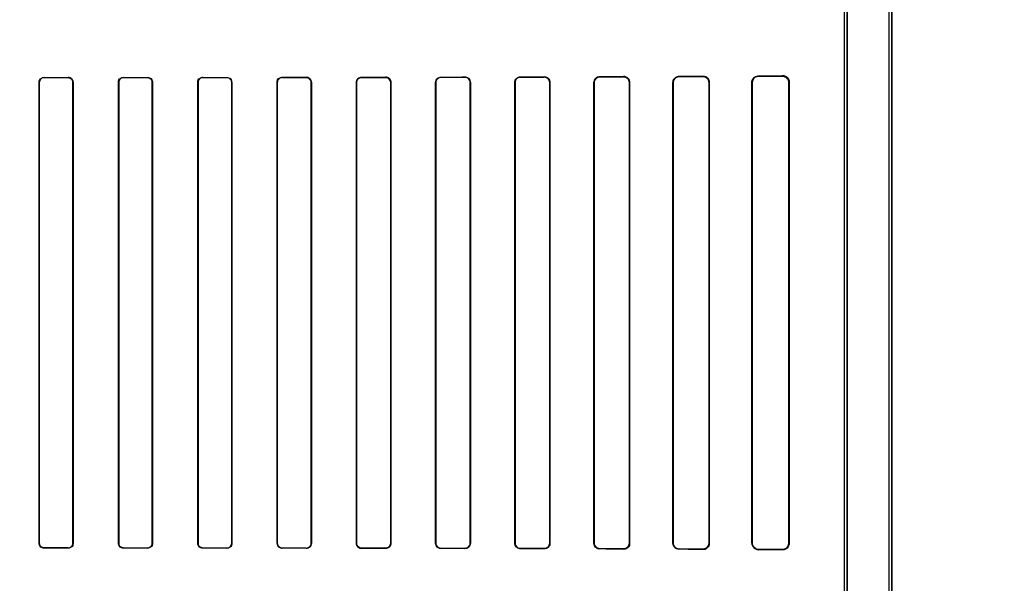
# Model space of a CAD drawing. Header units: millimetres. Extents: x 0 to 297, y 0 to 210.
# Tile 167 of 256: x 58.368 to 58.74, y 157.672 to 157.885. Entities that reach past the tile are written whole.
import ezdxf

# ---------------------------------------------------------------- set-up
doc = ezdxf.new("R2010")
doc.units = ezdxf.units.MM
doc.header["$LTSCALE"] = 16.335
doc.layers.get('0').update_dxf_attribs({"linetype": 'CONTINUOUS'})
for name, color, linetype in [('AXES_REF', 7, 'CONTINUOUS'), ('INTFCLR_1', 7, 'CONTINUOUS'), ('INTFCLR_72935', 7, 'CONTINUOUS')]:
    doc.layers.add(name, color=color, linetype=linetype)

msp = doc.modelspace()

# ---------------------------------------------------------------- linework, layer by layer
at = {"color": 7, "linetype": 'Continuous'}
for radius in [5.8175, 5.817, 5.77975]:
    msp.add_circle((57.45473, 154.83398), radius, dxfattribs=at)
msp.add_arc((57.45473, 154.83398), 5.76, 278.277129, 261.722871, dxfattribs=at)
at = {"layer": 'AXES_REF', "color": 9, "linetype": 'Continuous'}
for radius in [5.30671, 3.55715]:
    msp.add_circle((57.45473, 154.83398), radius, dxfattribs=at)
at = {"layer": 'AXES_REF', "color": 7, "linetype": 'Continuous'}
msp.add_arc((57.45473, 154.83398), 5.892, 143.275384, 36.724616, dxfattribs=at)
at = {"layer": 'INTFCLR_1', "color": 6, "linetype": 'Continuous'}
for p, q in [((58.69677, 156.93397), (58.69677, 158.53598)), ((58.69783, 156.93397), (58.69783, 158.53597)), ((58.67983, 157.25342), (58.67983, 157.97652)), ((58.68089, 157.97652), (58.68089, 157.25342)), ((58.37549, 157.68697), (58.37549, 157.86097)), ((58.37555, 157.68697), (58.37555, 157.86097)), ((58.38825, 157.86097), (58.38825, 157.68697)), ((58.38831, 157.86097), (58.38831, 157.68697)), ((58.40548, 157.68697), (58.40548, 157.86097)), ((58.40555, 157.68697), (58.40555, 157.86097)), ((58.41826, 157.86097), (58.41826, 157.68697)), ((58.41832, 157.86097), (58.41832, 157.68697)), ((58.43546, 157.68697), (58.43546, 157.86097)), ((58.43553, 157.68697), (58.43553, 157.86097)), ((58.44828, 157.86097), (58.44828, 157.68697)), ((58.44834, 157.86097), (58.44834, 157.68697)), ((58.46544, 157.68697), (58.46544, 157.86097)), ((58.4655, 157.68697), (58.4655, 157.86097)), ((58.47831, 157.86097), (58.47831, 157.68697)), ((58.47838, 157.86097), (58.47838, 157.68697)), ((58.49539, 157.68697), (58.49539, 157.86097)), ((58.49546, 157.68697), (58.49546, 157.86097)), ((58.50835, 157.86097), (58.50835, 157.68697)), ((58.50842, 157.86097), (58.50842, 157.68697)), ((58.52534, 157.68697), (58.52534, 157.86097)), ((58.52541, 157.68697), (58.52541, 157.86097)), ((58.53841, 157.86097), (58.53841, 157.68697)), ((58.53848, 157.86097), (58.53848, 157.68697)), ((58.55527, 157.68697), (58.55527, 157.86097)), ((58.55535, 157.68697), (58.55535, 157.86097)), ((58.56848, 157.86097), (58.56848, 157.68697)), ((58.56856, 157.86097), (58.56856, 157.68697)), ((58.58518, 157.68697), (58.58518, 157.86097)), ((58.58527, 157.68697), (58.58527, 157.86097)), ((58.59857, 157.86097), (58.59857, 157.68697)), ((58.59866, 157.86097), (58.59866, 157.68697)), ((58.61506, 157.68697), (58.61506, 157.86097)), ((58.61516, 157.68697), (58.61516, 157.86097)), ((58.62869, 157.86097), (58.62869, 157.68697)), ((58.6288, 157.86097), (58.6288, 157.68697)), ((58.6449, 157.68697), (58.6449, 157.86097)), ((58.64502, 157.68697), (58.64502, 157.86097)), ((58.65885, 157.86097), (58.65885, 157.68697)), ((58.65901, 157.86097), (58.65901, 157.68697))]:
    msp.add_line(p, q, dxfattribs=at)
at = {"layer": 'INTFCLR_1', "color": 9, "linetype": 'Continuous'}
for p, q in [((58.5574, 157.8631), (58.5574, 157.86303)), ((58.5664, 157.86305), (58.5664, 157.86313)), ((58.5874, 157.86319), (58.5874, 157.86311)), ((58.5964, 157.86314), (58.5964, 157.86323)), ((58.6174, 157.86332), (58.6174, 157.86321)), ((58.6264, 157.86325), (58.6264, 157.86336)), ((58.6474, 157.86349), (58.6474, 157.86336)), ((58.6564, 157.86341), (58.6564, 157.86356)), ((58.37555, 157.86097), (58.37549, 157.86097)), ((58.3774, 157.86288), (58.3774, 157.86282)), ((58.3864, 157.86282), (58.3864, 157.86288)), ((58.38831, 157.86097), (58.38825, 157.86097)), ((58.40555, 157.86097), (58.40548, 157.86097)), ((58.4074, 157.86289), (58.4074, 157.86282)), ((58.4164, 157.86283), (58.4164, 157.86289)), ((58.41832, 157.86097), (58.41826, 157.86097)), ((58.43553, 157.86097), (58.43546, 157.86097)), ((58.4374, 157.86291), (58.4374, 157.86284)), ((58.4464, 157.86285), (58.4464, 157.86291)), ((58.44834, 157.86097), (58.44828, 157.86097)), ((58.4655, 157.86097), (58.46544, 157.86097)), ((58.4674, 157.86294), (58.4674, 157.86287)), ((58.4764, 157.86288), (58.4764, 157.86295)), ((58.47838, 157.86097), (58.47831, 157.86097)), ((58.49546, 157.86097), (58.49539, 157.86097)), ((58.4974, 157.86298), (58.4974, 157.86291)), ((58.5064, 157.86292), (58.5064, 157.86299)), ((58.50842, 157.86097), (58.50835, 157.86097)), ((58.52541, 157.86097), (58.52534, 157.86097)), ((58.5274, 157.86303), (58.5274, 157.86296)), ((58.5364, 157.86298), (58.5364, 157.86305)), ((58.53848, 157.86097), (58.53841, 157.86097)), ((58.55535, 157.86097), (58.55527, 157.86097)), ((58.56856, 157.86097), (58.56848, 157.86097)), ((58.58527, 157.86097), (58.58518, 157.86097)), ((58.59866, 157.86097), (58.59857, 157.86097)), ((58.61516, 157.86097), (58.61506, 157.86097)), ((58.6288, 157.86097), (58.62869, 157.86097)), ((58.64502, 157.86097), (58.6449, 157.86097)), ((58.65901, 157.86097), (58.65885, 157.86097)), ((58.37549, 157.68697), (58.37555, 157.68697)), ((58.3774, 157.68512), (58.3774, 157.68506)), ((58.3864, 157.68506), (58.3864, 157.68512)), ((58.38825, 157.68697), (58.38831, 157.68697)), ((58.40548, 157.68697), (58.40555, 157.68697)), ((58.4074, 157.68512), (58.4074, 157.68505)), ((58.4164, 157.68505), (58.4164, 157.68511)), ((58.41826, 157.68697), (58.41832, 157.68697)), ((58.43546, 157.68697), (58.43553, 157.68697)), ((58.4374, 157.6851), (58.4374, 157.68503)), ((58.4464, 157.68503), (58.4464, 157.68509)), ((58.44828, 157.68697), (58.44834, 157.68697)), ((58.46544, 157.68697), (58.4655, 157.68697)), ((58.4674, 157.68507), (58.4674, 157.685)), ((58.4764, 157.68499), (58.4764, 157.68506)), ((58.47831, 157.68697), (58.47838, 157.68697)), ((58.49539, 157.68697), (58.49546, 157.68697)), ((58.4974, 157.68503), (58.4974, 157.68496)), ((58.5064, 157.68495), (58.5064, 157.68502)), ((58.50835, 157.68697), (58.50842, 157.68697)), ((58.52534, 157.68697), (58.52541, 157.68697)), ((58.5274, 157.68498), (58.5274, 157.68491)), ((58.5364, 157.68489), (58.5364, 157.68496)), ((58.53841, 157.68697), (58.53848, 157.68697)), ((58.55527, 157.68697), (58.55535, 157.68697)), ((58.5574, 157.68491), (58.5574, 157.68484)), ((58.5664, 157.68481), (58.5664, 157.68489)), ((58.56848, 157.68697), (58.56856, 157.68697)), ((58.58518, 157.68697), (58.58527, 157.68697)), ((58.5874, 157.68483), (58.5874, 157.68474)), ((58.5964, 157.68471), (58.5964, 157.6848)), ((58.59857, 157.68697), (58.59866, 157.68697)), ((58.61506, 157.68697), (58.61516, 157.68697)), ((58.6174, 157.68472), (58.6174, 157.68462)), ((58.6264, 157.68458), (58.6264, 157.68469)), ((58.62869, 157.68697), (58.6288, 157.68697)), ((58.6449, 157.68697), (58.64502, 157.68697)), ((58.6474, 157.68458), (58.6474, 157.68445)), ((58.6564, 157.68438), (58.6564, 157.68453)), ((58.65885, 157.68697), (58.65901, 157.68697))]:
    msp.add_line(p, q, dxfattribs=at)
at = {"layer": 'INTFCLR_1', "color": 7, "linetype": 'Continuous'}
for p, q in [((58.6564, 157.86341), (58.65713, 157.8633)), ((58.65713, 157.68464), (58.6564, 157.68453))]:
    msp.add_line(p, q, dxfattribs=at)
for points in [[(58.59715, 157.8631), (58.59707, 157.86313), (58.59699, 157.86315), (58.59691, 157.86317), (58.59683, 157.86319), (58.59675, 157.8632), (58.59666, 157.86321), (58.59657, 157.86322), (58.59649, 157.86323), (58.5964, 157.86323)], [(58.6264, 157.86325), (58.62648, 157.86325), (58.62656, 157.86325), (58.62665, 157.86324), (58.62673, 157.86323), (58.62681, 157.86322), (58.6269, 157.8632), (58.62698, 157.86318), (58.62706, 157.86316), (58.62713, 157.86314)], [(58.62713, 157.6848), (58.62705, 157.68478), (58.62698, 157.68476), (58.6269, 157.68474), (58.62682, 157.68472), (58.62674, 157.68471), (58.62666, 157.6847), (58.62657, 157.68469), (58.62649, 157.68469), (58.6264, 157.68469)]]:
    msp.add_lwpolyline(points, dxfattribs=at)
at = {"layer": 'INTFCLR_1', "color": 6, "linetype": 'Continuous'}
for centre, major_axis, start_param, end_param in [((58.3669, 157.86397), (0.31293, 0), -0.9163, -0.879521), ((58.3669, 157.86397), (0.31293, 0), -0.788898, -0.747504), ((58.3669, 157.86397), (0.33093, 0), -0.841558, -0.804464), ((58.3669, 157.86397), (0.31293, 0), -0.642675, -0.593022), ((58.3669, 157.86397), (0.33093, 0), -0.712156, -0.66947), ((58.3669, 157.86397), (0.31293, 0), -0.4593, -0.389436), ((58.3669, 157.86397), (0.33093, 0), -0.559335, -0.505765), ((58.3669, 157.86397), (0.31293, 0), -1.537236, -1.508442), ((58.3669, 157.86397), (0.33093, 0), -1.539062, -1.511838), ((58.3669, 157.86397), (0.31293, 0), -1.441011, -1.411947), ((58.3669, 157.86397), (0.33093, 0), -1.448107, -1.420655), ((58.3669, 157.86397), (0.31293, 0), -1.343557, -1.313932), ((58.3669, 157.86397), (0.33093, 0), -1.356116, -1.328192), ((58.3669, 157.86397), (0.31293, 0), -1.243846, -1.213314), ((58.3669, 157.86397), (0.33093, 0), -1.262235, -1.233556), ((58.3669, 157.86397), (0.31293, 0), -1.140627, -1.108745), ((58.3669, 157.86397), (0.33093, 0), -1.165445, -1.135656), ((58.3669, 157.86397), (0.31293, 0), -1.032246, -0.998394), ((58.3669, 157.86397), (0.33093, 0), -1.064439, -1.033062), ((58.3669, 157.86397), (0.33093, 0), -0.9574, -0.923735), ((58.3669, 157.68397), (0.33093, 0), 1.511838, 1.539062), ((58.3669, 157.68397), (0.31293, 0), 1.508442, 1.537236), ((58.3669, 157.68397), (0.33093, 0), 1.420655, 1.448107), ((58.3669, 157.68397), (0.31293, 0), 1.411947, 1.441011), ((58.3669, 157.68397), (0.33093, 0), 1.328192, 1.356116), ((58.3669, 157.68397), (0.31293, 0), 1.313932, 1.343557), ((58.3669, 157.68397), (0.33093, 0), 1.233556, 1.262235), ((58.3669, 157.68397), (0.31293, 0), 1.213314, 1.243846), ((58.3669, 157.68397), (0.33093, 0), 1.135656, 1.165445), ((58.3669, 157.68397), (0.31293, 0), 1.108745, 1.140627), ((58.3669, 157.68397), (0.33093, 0), 1.033062, 1.064439), ((58.3669, 157.68397), (0.31293, 0), 0.998394, 1.032246), ((58.3669, 157.68397), (0.33093, 0), 0.923735, 0.9574), ((58.3669, 157.68397), (0.31293, 0), 0.879521, 0.9163), ((58.3669, 157.68397), (0.33093, 0), 0.804464, 0.841558), ((58.3669, 157.68397), (0.31293, 0), 0.747504, 0.788898), ((58.3669, 157.68397), (0.33093, 0), 0.66947, 0.712156), ((58.3669, 157.68397), (0.31293, 0), 0.593022, 0.642675), ((58.3669, 157.68397), (0.33093, 0), 0.505765, 0.559335), ((58.3669, 157.68397), (0.31293, 0), 0.389436, 0.4593)]:
    msp.add_ellipse(centre, major_axis=major_axis, ratio=0.003491, start_param=start_param, end_param=end_param, dxfattribs=at)
for points, knots in [([(58.55527, 157.86097), (58.55527, 157.86142), (58.55562, 157.86253), (58.55676, 157.8631), (58.5574, 157.8631)], [0, 0, 0, 0, 0.412854, 1, 1, 1, 1]), ([(58.5664, 157.86313), (58.56694, 157.86313), (58.56809, 157.86268), (58.56856, 157.86153), (58.56856, 157.86097)], [0, 0, 0, 0, 0.492785, 1, 1, 1, 1]), ([(58.58518, 157.86097), (58.58518, 157.86153), (58.58565, 157.86271), (58.58683, 157.86319), (58.5874, 157.86319)], [0, 0, 0, 0, 0.493956, 1, 1, 1, 1]), ([(58.58527, 157.86097), (58.58527, 157.86152), (58.58572, 157.86265), (58.58686, 157.86311), (58.5874, 157.86311)], [0, 0, 0, 0, 0.502704, 1, 1, 1, 1]), ([(58.5964, 157.86314), (58.59696, 157.86314), (58.59812, 157.86267), (58.59857, 157.86152), (58.59857, 157.86097)], [0, 0, 0, 0, 0.507362, 1, 1, 1, 1]), ([(58.61506, 157.86097), (58.61506, 157.86146), (58.61544, 157.86268), (58.6167, 157.86331), (58.6174, 157.86332)], [0, 0, 0, 0, 0.408903, 1, 1, 1, 1]), ([(58.61516, 157.86097), (58.61516, 157.86145), (58.61554, 157.86263), (58.61674, 157.86321), (58.6174, 157.86321)], [0, 0, 0, 0, 0.42371, 1, 1, 1, 1]), ([(58.6264, 157.86336), (58.62686, 157.86336), (58.62811, 157.86302), (58.6288, 157.86172), (58.6288, 157.86097)], [0, 0, 0, 0, 0.380109, 1, 1, 1, 1]), ([(58.6449, 157.86097), (58.6449, 157.86146), (58.64527, 157.86276), (58.64662, 157.86348), (58.6474, 157.86349)], [0, 0, 0, 0, 0.386747, 1, 1, 1, 1]), ([(58.64502, 157.86097), (58.64502, 157.86144), (58.64538, 157.86268), (58.64666, 157.86335), (58.6474, 157.86336)], [0, 0, 0, 0, 0.387786, 1, 1, 1, 1]), ([(58.6564, 157.86356), (58.6569, 157.86356), (58.65826, 157.86319), (58.65901, 157.86178), (58.65901, 157.86097)], [0, 0, 0, 0, 0.383558, 1, 1, 1, 1]), ([(58.37549, 157.86097), (58.37549, 157.86146), (58.3759, 157.86247), (58.37691, 157.86288), (58.3774, 157.86288)], [0, 0, 0, 0, 0.500819, 1, 1, 1, 1]), ([(58.38831, 157.86097), (58.38831, 157.86142), (58.38795, 157.86243), (58.38693, 157.86288), (58.3864, 157.86288)], [0, 0, 0, 0, 0.459315, 1, 1, 1, 1]), ([(58.3864, 157.86282), (58.38687, 157.86282), (58.38785, 157.86242), (58.38825, 157.86144), (58.38825, 157.86097)], [0, 0, 0, 0, 0.501233, 1, 1, 1, 1]), ([(58.40548, 157.86097), (58.40548, 157.86146), (58.40589, 157.86248), (58.40691, 157.86289), (58.4074, 157.86289)], [0, 0, 0, 0, 0.499537, 1, 1, 1, 1]), ([(58.4164, 157.86283), (58.41688, 157.86283), (58.41786, 157.86243), (58.41826, 157.86144), (58.41826, 157.86097)], [0, 0, 0, 0, 0.502967, 1, 1, 1, 1]), ([(58.43546, 157.86097), (58.43546, 157.86146), (58.43587, 157.86249), (58.4369, 157.86291), (58.4374, 157.86291)], [0, 0, 0, 0, 0.496563, 1, 1, 1, 1]), ([(58.4464, 157.86285), (58.44688, 157.86285), (58.44788, 157.86244), (58.44828, 157.86144), (58.44828, 157.86097)], [0, 0, 0, 0, 0.506252, 1, 1, 1, 1]), ([(58.46544, 157.86097), (58.46544, 157.86152), (58.46591, 157.86257), (58.46694, 157.86293), (58.4674, 157.86294)], [0, 0, 0, 0, 0.544567, 1, 1, 1, 1]), ([(58.4764, 157.86295), (58.47686, 157.86295), (58.47791, 157.86257), (58.47838, 157.86152), (58.47838, 157.86097)], [0, 0, 0, 0, 0.459211, 1, 1, 1, 1]), ([(58.4764, 157.86288), (58.4769, 157.86288), (58.47792, 157.86246), (58.47831, 157.86145), (58.47831, 157.86097)], [0, 0, 0, 0, 0.511255, 1, 1, 1, 1]), ([(58.49539, 157.86097), (58.49539, 157.86152), (58.49587, 157.86259), (58.49693, 157.86298), (58.4974, 157.86298)], [0, 0, 0, 0, 0.537377, 1, 1, 1, 1]), ([(58.49546, 157.86097), (58.49546, 157.8615), (58.49592, 157.86254), (58.49694, 157.86291), (58.4974, 157.86291)], [0, 0, 0, 0, 0.539272, 1, 1, 1, 1]), ([(58.5064, 157.86299), (58.50688, 157.86299), (58.50795, 157.8626), (58.50842, 157.86152), (58.50842, 157.86097)], [0, 0, 0, 0, 0.467062, 1, 1, 1, 1]), ([(58.5064, 157.86292), (58.50692, 157.86292), (58.50796, 157.86249), (58.50835, 157.86145), (58.50835, 157.86097)], [0, 0, 0, 0, 0.518242, 1, 1, 1, 1]), ([(58.52534, 157.86097), (58.52534, 157.86152), (58.52581, 157.86262), (58.5269, 157.86303), (58.5274, 157.86303)], [0, 0, 0, 0, 0.527315, 1, 1, 1, 1]), ([(58.52541, 157.86097), (58.52541, 157.86151), (58.52587, 157.86257), (58.52692, 157.86296), (58.5274, 157.86296)], [0, 0, 0, 0, 0.530529, 1, 1, 1, 1]), ([(58.5364, 157.86305), (58.53691, 157.86305), (58.53801, 157.86264), (58.53848, 157.86152), (58.53848, 157.86097)], [0, 0, 0, 0, 0.477914, 1, 1, 1, 1]), ([(58.5364, 157.86298), (58.53688, 157.86298), (58.53795, 157.86258), (58.53841, 157.86151), (58.53841, 157.86097)], [0, 0, 0, 0, 0.47417, 1, 1, 1, 1]), ([(58.55535, 157.86097), (58.55535, 157.86151), (58.55581, 157.86261), (58.55689, 157.86302), (58.5574, 157.86303)], [0, 0, 0, 0, 0.518695, 1, 1, 1, 1]), ([(58.5664, 157.86305), (58.56692, 157.86305), (58.56802, 157.86262), (58.56848, 157.86151), (58.56848, 157.86097)], [0, 0, 0, 0, 0.486808, 1, 1, 1, 1]), ([(58.3774, 157.68512), (58.37693, 157.68512), (58.37595, 157.68552), (58.37555, 157.6865), (58.37555, 157.68697)], [0, 0, 0, 0, 0.500961, 1, 1, 1, 1]), ([(58.38831, 157.68697), (58.38831, 157.68648), (58.3879, 157.68547), (58.38689, 157.68506), (58.3864, 157.68506)], [0, 0, 0, 0, 0.500481, 1, 1, 1, 1]), ([(58.4074, 157.68512), (58.40692, 157.68512), (58.40594, 157.68551), (58.40555, 157.6865), (58.40555, 157.68697)], [0, 0, 0, 0, 0.502137, 1, 1, 1, 1]), ([(58.41832, 157.68697), (58.41832, 157.68648), (58.41791, 157.68546), (58.41689, 157.68505), (58.4164, 157.68505)], [0, 0, 0, 0, 0.498499, 1, 1, 1, 1]), ([(58.4374, 157.6851), (58.43692, 157.6851), (58.43592, 157.6855), (58.43553, 157.6865), (58.43553, 157.68697)], [0, 0, 0, 0, 0.504817, 1, 1, 1, 1]), ([(58.44834, 157.68697), (58.44834, 157.68643), (58.44787, 157.68539), (58.44685, 157.68503), (58.4464, 157.68503)], [0, 0, 0, 0, 0.547671, 1, 1, 1, 1]), ([(58.46544, 157.68697), (58.46544, 157.68642), (58.46592, 157.68537), (58.46695, 157.685), (58.4674, 157.685)], [0, 0, 0, 0, 0.55118, 1, 1, 1, 1]), ([(58.4674, 157.68507), (58.46691, 157.68507), (58.4659, 157.68549), (58.4655, 157.68649), (58.4655, 157.68697)], [0, 0, 0, 0, 0.509134, 1, 1, 1, 1]), ([(58.47838, 157.68697), (58.47838, 157.68642), (58.4779, 157.68536), (58.47686, 157.68499), (58.4764, 157.68499)], [0, 0, 0, 0, 0.541843, 1, 1, 1, 1]), ([(58.4974, 157.68496), (58.49692, 157.68496), (58.49587, 157.68535), (58.49539, 157.68642), (58.49539, 157.68697)], [0, 0, 0, 0, 0.463766, 1, 1, 1, 1]), ([(58.4974, 157.68503), (58.49689, 157.68503), (58.49586, 157.68546), (58.49546, 157.68649), (58.49546, 157.68697)], [0, 0, 0, 0, 0.515305, 1, 1, 1, 1]), ([(58.50835, 157.68697), (58.50835, 157.68644), (58.50789, 157.68539), (58.50686, 157.68502), (58.5064, 157.68502)], [0, 0, 0, 0, 0.535916, 1, 1, 1, 1]), ([(58.50842, 157.68697), (58.50842, 157.68642), (58.50795, 157.68534), (58.50688, 157.68495), (58.5064, 157.68495)], [0, 0, 0, 0, 0.533482, 1, 1, 1, 1]), ([(58.5274, 157.68491), (58.5269, 157.68491), (58.52581, 157.68532), (58.52534, 157.68642), (58.52534, 157.68697)], [0, 0, 0, 0, 0.47334, 1, 1, 1, 1]), ([(58.5274, 157.68498), (58.52687, 157.68498), (58.52581, 157.68543), (58.52541, 157.68649), (58.52541, 157.68697)], [0, 0, 0, 0, 0.523665, 1, 1, 1, 1]), ([(58.53841, 157.68697), (58.53841, 157.68643), (58.53795, 157.68536), (58.53688, 157.68496), (58.5364, 157.68496)], [0, 0, 0, 0, 0.525897, 1, 1, 1, 1]), ([(58.53848, 157.68697), (58.53848, 157.68641), (58.53801, 157.6853), (58.53691, 157.68489), (58.5364, 157.68489)], [0, 0, 0, 0, 0.521857, 1, 1, 1, 1]), ([(58.5574, 157.68484), (58.55687, 157.68484), (58.55574, 157.68528), (58.55527, 157.68641), (58.55527, 157.68697)], [0, 0, 0, 0, 0.486439, 1, 1, 1, 1]), ([(58.5574, 157.68491), (58.55689, 157.68492), (58.55581, 157.68533), (58.55535, 157.68643), (58.55535, 157.68697)], [0, 0, 0, 0, 0.481494, 1, 1, 1, 1]), ([(58.56848, 157.68697), (58.56848, 157.68643), (58.56802, 157.68532), (58.56692, 157.68489), (58.5664, 157.68489)], [0, 0, 0, 0, 0.512318, 1, 1, 1, 1]), ([(58.56856, 157.68697), (58.56856, 157.68652), (58.56822, 157.6854), (58.56705, 157.68481), (58.5664, 157.68481)], [0, 0, 0, 0, 0.405294, 1, 1, 1, 1]), ([(58.5874, 157.68474), (58.58682, 157.68475), (58.58564, 157.68523), (58.58518, 157.68641), (58.58518, 157.68697)], [0, 0, 0, 0, 0.507764, 1, 1, 1, 1]), ([(58.5874, 157.68483), (58.58689, 157.68483), (58.58576, 157.68525), (58.58527, 157.68639), (58.58527, 157.68697)], [0, 0, 0, 0, 0.468166, 1, 1, 1, 1]), ([(58.59857, 157.68697), (58.59857, 157.68642), (58.59812, 157.68527), (58.59696, 157.6848), (58.5964, 157.6848)], [0, 0, 0, 0, 0.493348, 1, 1, 1, 1]), ([(58.59866, 157.68697), (58.59866, 157.68648), (58.59828, 157.68529), (58.59706, 157.68471), (58.5964, 157.68471)], [0, 0, 0, 0, 0.427007, 1, 1, 1, 1]), ([(58.6174, 157.68462), (58.61689, 157.68463), (58.61567, 157.68503), (58.61506, 157.68629), (58.61506, 157.68697)], [0, 0, 0, 0, 0.425931, 1, 1, 1, 1]), ([(58.6174, 157.68472), (58.61693, 157.68473), (58.61576, 157.68509), (58.61516, 157.6863), (58.61516, 157.68697)], [0, 0, 0, 0, 0.411238, 1, 1, 1, 1]), ([(58.6288, 157.68697), (58.6288, 157.68649), (58.62844, 157.68525), (58.62714, 157.68458), (58.6264, 157.68458)], [0, 0, 0, 0, 0.389879, 1, 1, 1, 1]), ([(58.6449, 157.68697), (58.6449, 157.68648), (58.64527, 157.68518), (58.64662, 157.68446), (58.6474, 157.68445)], [0, 0, 0, 0, 0.386723, 1, 1, 1, 1]), ([(58.6474, 157.68458), (58.64693, 157.68459), (58.6457, 157.68494), (58.64502, 157.68623), (58.64502, 157.68697)], [0, 0, 0, 0, 0.38412, 1, 1, 1, 1]), ([(58.65901, 157.68697), (58.65901, 157.68648), (58.65864, 157.68513), (58.65723, 157.68438), (58.6564, 157.68438)], [0, 0, 0, 0, 0.37192, 1, 1, 1, 1])]:
    msp.add_open_spline(points, degree=3, knots=knots, dxfattribs=at)
at = {"layer": 'INTFCLR_1', "color": 7, "linetype": 'Continuous'}
for points, knots in [([(58.5964, 157.86323), (58.59686, 157.86322), (58.59804, 157.86288), (58.59867, 157.86166), (58.59866, 157.86097)], [0, 0, 0, 0, 0.401573, 1, 1, 1, 1]), ([(58.6264, 157.86325), (58.62695, 157.86325), (58.62816, 157.86282), (58.62869, 157.86159), (58.62869, 157.86097)], [0, 0, 0, 0, 0.470755, 1, 1, 1, 1]), ([(58.6564, 157.86341), (58.65689, 157.86341), (58.65817, 157.86305), (58.65886, 157.86172), (58.65885, 157.86097)], [0, 0, 0, 0, 0.39538, 1, 1, 1, 1]), ([(58.65713, 157.8633), (58.65757, 157.86317), (58.65847, 157.86259), (58.65885, 157.86153), (58.65885, 157.86097)], [0, 0, 0, 0, 0.445547, 1, 1, 1, 1]), ([(58.62869, 157.68697), (58.62869, 157.68646), (58.62829, 157.68525), (58.62706, 157.6847), (58.6264, 157.68469)], [0, 0, 0, 0, 0.4352, 1, 1, 1, 1]), ([(58.65885, 157.68697), (58.65885, 157.68646), (58.65846, 157.68518), (58.65714, 157.68453), (58.6564, 157.68453)], [0, 0, 0, 0, 0.405329, 1, 1, 1, 1])]:
    msp.add_open_spline(points, degree=3, knots=knots, dxfattribs=at)
for points in [[(58.62713, 157.86314), (58.62762, 157.86297), (58.62835, 157.86269), (58.62835, 157.86217)], [(58.59866, 157.86097), (58.59866, 157.86149), (58.59862, 157.86226), (58.59813, 157.86242)], [(58.62869, 157.68697), (58.62869, 157.68644), (58.62864, 157.68565), (58.62814, 157.68549)]]:
    msp.add_open_spline(points, degree=3, dxfattribs=at)
at = {"layer": 'INTFCLR_1', "color": 6, "linetype": 'Continuous'}
for points in [[(58.37555, 157.86097), (58.37555, 157.8615), (58.3757, 157.8624), (58.37623, 157.8624)], [(58.40555, 157.86097), (58.40555, 157.8615), (58.4057, 157.86241), (58.40623, 157.86241)], [(58.41832, 157.86097), (58.41832, 157.86152), (58.41816, 157.86246), (58.41762, 157.86246)], [(58.43553, 157.86097), (58.43553, 157.8615), (58.43567, 157.86241), (58.43621, 157.86241)], [(58.44834, 157.86097), (58.44834, 157.86152), (58.44819, 157.86247), (58.44764, 157.86247)], [(58.4655, 157.86097), (58.4655, 157.8615), (58.46564, 157.86242), (58.46618, 157.86242)], [(58.37549, 157.68697), (58.37549, 157.68643), (58.37564, 157.68549), (58.37619, 157.68549)], [(58.38825, 157.68697), (58.38825, 157.68644), (58.38809, 157.68553), (58.38756, 157.68553)], [(58.40548, 157.68697), (58.40548, 157.68642), (58.40564, 157.68548), (58.40619, 157.68548)], [(58.41826, 157.68697), (58.41826, 157.68644), (58.41811, 157.68553), (58.41757, 157.68553)], [(58.43546, 157.68697), (58.43546, 157.68642), (58.43561, 157.68548), (58.43616, 157.68548)], [(58.44828, 157.68697), (58.44828, 157.68644), (58.44813, 157.68552), (58.4476, 157.68552)], [(58.47831, 157.68697), (58.47831, 157.68644), (58.47818, 157.68552), (58.47765, 157.68553)]]:
    msp.add_open_spline(points, degree=3, dxfattribs=at)
at = {"layer": 'INTFCLR_72935', "color": 6, "linetype": 'Continuous'}
for p, q in [((58.69677, 156.93397), (58.69677, 158.53599)), ((58.69783, 158.53597), (58.69783, 156.93397)), ((58.68089, 157.25058), (58.68089, 157.97936)), ((58.67983, 157.25166), (58.67983, 157.97828)), ((58.37549, 157.86097), (58.37549, 157.68697)), ((58.37555, 157.86097), (58.37555, 157.68697)), ((58.38825, 157.68697), (58.38825, 157.86097)), ((58.38831, 157.68697), (58.38831, 157.86097)), ((58.40548, 157.86097), (58.40548, 157.68697)), ((58.40555, 157.86097), (58.40555, 157.68697)), ((58.41826, 157.68697), (58.41826, 157.86097)), ((58.41832, 157.68697), (58.41832, 157.86097)), ((58.43546, 157.86097), (58.43546, 157.68697)), ((58.43553, 157.86097), (58.43553, 157.68697)), ((58.44828, 157.68697), (58.44828, 157.86097)), ((58.44834, 157.68697), (58.44834, 157.86097)), ((58.46544, 157.86097), (58.46544, 157.68697)), ((58.4655, 157.86097), (58.4655, 157.68697)), ((58.47831, 157.68697), (58.47831, 157.86097)), ((58.47838, 157.68697), (58.47838, 157.86097)), ((58.49539, 157.86097), (58.49539, 157.68697)), ((58.49546, 157.86097), (58.49546, 157.68697)), ((58.50835, 157.68697), (58.50835, 157.86097)), ((58.50842, 157.68697), (58.50842, 157.86097)), ((58.52534, 157.86097), (58.52534, 157.68697)), ((58.52541, 157.86097), (58.52541, 157.68697)), ((58.53841, 157.68697), (58.53841, 157.86097)), ((58.53848, 157.68697), (58.53848, 157.86097)), ((58.55527, 157.86097), (58.55527, 157.68697)), ((58.55535, 157.86097), (58.55535, 157.68697)), ((58.56848, 157.68697), (58.56848, 157.86097)), ((58.56856, 157.68697), (58.56856, 157.86097)), ((58.58518, 157.86097), (58.58518, 157.68697)), ((58.58527, 157.86097), (58.58527, 157.68697)), ((58.59857, 157.68697), (58.59857, 157.86097)), ((58.59866, 157.68697), (58.59866, 157.86097)), ((58.61506, 157.86097), (58.61506, 157.68697)), ((58.61516, 157.86097), (58.61516, 157.68697)), ((58.62869, 157.68697), (58.62869, 157.86097)), ((58.6288, 157.68697), (58.6288, 157.86097)), ((58.6449, 157.86097), (58.6449, 157.68697)), ((58.64502, 157.86097), (58.64502, 157.68697)), ((58.65885, 157.68697), (58.65885, 157.86097)), ((58.65901, 157.68697), (58.65901, 157.86097))]:
    msp.add_line(p, q, dxfattribs=at)
at = {"layer": 'INTFCLR_72935', "color": 9, "linetype": 'Continuous'}
for p, q in [((58.5574, 157.86303), (58.5574, 157.8631)), ((58.5664, 157.86313), (58.5664, 157.86305)), ((58.5874, 157.86311), (58.5874, 157.86319)), ((58.5964, 157.86323), (58.5964, 157.86314)), ((58.6174, 157.86321), (58.6174, 157.86332)), ((58.6264, 157.86336), (58.6264, 157.86325)), ((58.6474, 157.86336), (58.6474, 157.86349)), ((58.6564, 157.86356), (58.6564, 157.86341)), ((58.37549, 157.86097), (58.37555, 157.86097)), ((58.3774, 157.86282), (58.3774, 157.86288)), ((58.3864, 157.86288), (58.3864, 157.86282)), ((58.38825, 157.86097), (58.38831, 157.86097)), ((58.40548, 157.86097), (58.40555, 157.86097)), ((58.4074, 157.86282), (58.4074, 157.86289)), ((58.4164, 157.86289), (58.4164, 157.86283)), ((58.41826, 157.86097), (58.41832, 157.86097)), ((58.43546, 157.86097), (58.43553, 157.86097)), ((58.4374, 157.86284), (58.4374, 157.86291)), ((58.4464, 157.86291), (58.4464, 157.86285)), ((58.44828, 157.86097), (58.44834, 157.86097)), ((58.46544, 157.86097), (58.4655, 157.86097)), ((58.4674, 157.86287), (58.4674, 157.86294)), ((58.4764, 157.86295), (58.4764, 157.86288)), ((58.47831, 157.86097), (58.47838, 157.86097)), ((58.49539, 157.86097), (58.49546, 157.86097)), ((58.4974, 157.86291), (58.4974, 157.86298)), ((58.5064, 157.86299), (58.5064, 157.86292)), ((58.50835, 157.86097), (58.50842, 157.86097)), ((58.52534, 157.86097), (58.52541, 157.86097)), ((58.5274, 157.86296), (58.5274, 157.86303)), ((58.5364, 157.86305), (58.5364, 157.86298)), ((58.53841, 157.86097), (58.53848, 157.86097)), ((58.55527, 157.86097), (58.55535, 157.86097)), ((58.56848, 157.86097), (58.56856, 157.86097)), ((58.58518, 157.86097), (58.58527, 157.86097)), ((58.59857, 157.86097), (58.59866, 157.86097)), ((58.61506, 157.86097), (58.61516, 157.86097)), ((58.62869, 157.86097), (58.6288, 157.86097)), ((58.6449, 157.86097), (58.64502, 157.86097)), ((58.65885, 157.86097), (58.65901, 157.86097)), ((58.37555, 157.68697), (58.37549, 157.68697)), ((58.3774, 157.68506), (58.3774, 157.68512)), ((58.3864, 157.68512), (58.3864, 157.68506)), ((58.38831, 157.68697), (58.38825, 157.68697)), ((58.40555, 157.68697), (58.40548, 157.68697)), ((58.4074, 157.68505), (58.4074, 157.68512)), ((58.4164, 157.68511), (58.4164, 157.68505)), ((58.41832, 157.68697), (58.41826, 157.68697)), ((58.43553, 157.68697), (58.43546, 157.68697)), ((58.4374, 157.68503), (58.4374, 157.6851)), ((58.4464, 157.68509), (58.4464, 157.68503)), ((58.44834, 157.68697), (58.44828, 157.68697)), ((58.4655, 157.68697), (58.46544, 157.68697)), ((58.4674, 157.685), (58.4674, 157.68507)), ((58.4764, 157.68506), (58.4764, 157.68499)), ((58.47838, 157.68697), (58.47831, 157.68697)), ((58.49546, 157.68697), (58.49539, 157.68697)), ((58.4974, 157.68496), (58.4974, 157.68503)), ((58.5064, 157.68502), (58.5064, 157.68495)), ((58.50842, 157.68697), (58.50835, 157.68697)), ((58.52541, 157.68697), (58.52534, 157.68697)), ((58.5274, 157.68491), (58.5274, 157.68498)), ((58.5364, 157.68496), (58.5364, 157.68489)), ((58.53848, 157.68697), (58.53841, 157.68697)), ((58.55535, 157.68697), (58.55527, 157.68697)), ((58.5574, 157.68484), (58.5574, 157.68491)), ((58.5664, 157.68489), (58.5664, 157.68481)), ((58.56856, 157.68697), (58.56848, 157.68697)), ((58.58527, 157.68697), (58.58518, 157.68697)), ((58.5874, 157.68474), (58.5874, 157.68483)), ((58.5964, 157.6848), (58.5964, 157.68471)), ((58.59866, 157.68697), (58.59857, 157.68697)), ((58.61516, 157.68697), (58.61506, 157.68697)), ((58.6174, 157.68462), (58.6174, 157.68472)), ((58.6264, 157.68469), (58.6264, 157.68458)), ((58.6288, 157.68697), (58.62869, 157.68697)), ((58.64502, 157.68697), (58.6449, 157.68697)), ((58.6474, 157.68445), (58.6474, 157.68458)), ((58.6564, 157.68453), (58.6564, 157.68438)), ((58.65901, 157.68697), (58.65885, 157.68697))]:
    msp.add_line(p, q, dxfattribs=at)
at = {"layer": 'INTFCLR_72935', "color": 7, "linetype": 'Continuous'}
for p, q in [((58.65713, 157.8633), (58.6564, 157.86341)), ((58.6564, 157.68453), (58.65713, 157.68464))]:
    msp.add_line(p, q, dxfattribs=at)
for points in [[(58.6264, 157.86336), (58.62649, 157.86336), (58.62658, 157.86335), (58.62667, 157.86335), (58.62675, 157.86333), (58.62683, 157.86332), (58.62691, 157.86331), (58.62699, 157.86329), (58.62707, 157.86327), (58.62714, 157.86324)], [(58.62713, 157.86314), (58.62705, 157.86316), (58.62698, 157.86318), (58.6269, 157.8632), (58.62682, 157.86322), (58.62674, 157.86323), (58.62666, 157.86324), (58.62657, 157.86325), (58.62649, 157.86325), (58.6264, 157.86325)], [(58.59715, 157.68484), (58.59707, 157.68481), (58.59699, 157.68479), (58.59691, 157.68477), (58.59683, 157.68475), (58.59675, 157.68474), (58.59666, 157.68473), (58.59657, 157.68472), (58.59649, 157.68471), (58.5964, 157.68471)], [(58.6264, 157.68469), (58.62648, 157.68469), (58.62656, 157.68469), (58.62665, 157.6847), (58.62673, 157.68471), (58.62681, 157.68472), (58.6269, 157.68474), (58.62698, 157.68476), (58.62706, 157.68478), (58.62713, 157.6848)], [(58.62714, 157.6847), (58.62707, 157.68467), (58.62699, 157.68465), (58.62692, 157.68463), (58.62684, 157.68462), (58.62675, 157.6846), (58.62667, 157.68459), (58.62658, 157.68459), (58.62649, 157.68458), (58.6264, 157.68458)]]:
    msp.add_lwpolyline(points, dxfattribs=at)
at = {"layer": 'INTFCLR_72935', "color": 6, "linetype": 'Continuous'}
for centre, major_axis, start_param, end_param in [((58.3669, 157.86397), (0.31293, 0), -0.9163, -0.879521), ((58.3669, 157.86397), (0.31293, 0), -0.788898, -0.747504), ((58.3669, 157.86397), (0.33093, 0), -0.841558, -0.804464), ((58.3669, 157.86397), (0.31293, 0), -0.642675, -0.593022), ((58.3669, 157.86397), (0.33093, 0), -0.712156, -0.66947), ((58.3669, 157.86397), (0.31293, 0), -0.4593, -0.389436), ((58.3669, 157.86397), (0.33093, 0), -0.559335, -0.505765), ((58.3669, 157.86397), (0.31293, 0), -1.537236, -1.508442), ((58.3669, 157.86397), (0.33093, 0), -1.539062, -1.511838), ((58.3669, 157.86397), (0.31293, 0), -1.441011, -1.411947), ((58.3669, 157.86397), (0.33093, 0), -1.448107, -1.420655), ((58.3669, 157.86397), (0.31293, 0), -1.343557, -1.313932), ((58.3669, 157.86397), (0.33093, 0), -1.356116, -1.328192), ((58.3669, 157.86397), (0.31293, 0), -1.243846, -1.213314), ((58.3669, 157.86397), (0.33093, 0), -1.262235, -1.233556), ((58.3669, 157.86397), (0.31293, 0), -1.140627, -1.108745), ((58.3669, 157.86397), (0.33093, 0), -1.165445, -1.135656), ((58.3669, 157.86397), (0.31293, 0), -1.032246, -0.998394), ((58.3669, 157.86397), (0.33093, 0), -1.064439, -1.033062), ((58.3669, 157.86397), (0.33093, 0), -0.9574, -0.923735), ((58.3669, 157.68397), (0.33093, 0), 1.511838, 1.539062), ((58.3669, 157.68397), (0.31293, 0), 1.508442, 1.537236), ((58.3669, 157.68397), (0.33093, 0), 1.420655, 1.448107), ((58.3669, 157.68397), (0.31293, 0), 1.411947, 1.441011), ((58.3669, 157.68397), (0.33093, 0), 1.328192, 1.356116), ((58.3669, 157.68397), (0.31293, 0), 1.313932, 1.343557), ((58.3669, 157.68397), (0.33093, 0), 1.233556, 1.262235), ((58.3669, 157.68397), (0.31293, 0), 1.213314, 1.243846), ((58.3669, 157.68397), (0.33093, 0), 1.135656, 1.165445), ((58.3669, 157.68397), (0.31293, 0), 1.108745, 1.140627), ((58.3669, 157.68397), (0.33093, 0), 1.033062, 1.064439), ((58.3669, 157.68397), (0.31293, 0), 0.998394, 1.032246), ((58.3669, 157.68397), (0.33093, 0), 0.923735, 0.9574), ((58.3669, 157.68397), (0.31293, 0), 0.879521, 0.9163), ((58.3669, 157.68397), (0.33093, 0), 0.804464, 0.841558), ((58.3669, 157.68397), (0.31293, 0), 0.747504, 0.788898), ((58.3669, 157.68397), (0.33093, 0), 0.66947, 0.712156), ((58.3669, 157.68397), (0.31293, 0), 0.593022, 0.642675), ((58.3669, 157.68397), (0.33093, 0), 0.505765, 0.559335), ((58.3669, 157.68397), (0.31293, 0), 0.389436, 0.4593)]:
    msp.add_ellipse(centre, major_axis=major_axis, ratio=0.003491, start_param=start_param, end_param=end_param, dxfattribs=at)
for points, knots in [([(58.55527, 157.86097), (58.55527, 157.86153), (58.55575, 157.86267), (58.55687, 157.8631), (58.5574, 157.8631)], [0, 0, 0, 0, 0.516983, 1, 1, 1, 1]), ([(58.5664, 157.86313), (58.56695, 157.86313), (58.5681, 157.86267), (58.56856, 157.86152), (58.56856, 157.86097)], [0, 0, 0, 0, 0.499305, 1, 1, 1, 1]), ([(58.58518, 157.86097), (58.58518, 157.86153), (58.58565, 157.86271), (58.58683, 157.86319), (58.5874, 157.86319)], [0, 0, 0, 0, 0.495699, 1, 1, 1, 1]), ([(58.5874, 157.86311), (58.58685, 157.86311), (58.58572, 157.86264), (58.58527, 157.86151), (58.58527, 157.86097)], [0, 0, 0, 0, 0.504204, 1, 1, 1, 1]), ([(58.59866, 157.86097), (58.59866, 157.86146), (58.59828, 157.86265), (58.59706, 157.86323), (58.5964, 157.86323)], [0, 0, 0, 0, 0.427007, 1, 1, 1, 1]), ([(58.59857, 157.86097), (58.59857, 157.86152), (58.59811, 157.86268), (58.59696, 157.86314), (58.5964, 157.86314)], [0, 0, 0, 0, 0.497304, 1, 1, 1, 1]), ([(58.61506, 157.86097), (58.61506, 157.86148), (58.61547, 157.86271), (58.61672, 157.86331), (58.6174, 157.86332)], [0, 0, 0, 0, 0.428557, 1, 1, 1, 1]), ([(58.6174, 157.86321), (58.61693, 157.86321), (58.61576, 157.86285), (58.61516, 157.86164), (58.61516, 157.86097)], [0, 0, 0, 0, 0.411212, 1, 1, 1, 1]), ([(58.6449, 157.86097), (58.6449, 157.86146), (58.64527, 157.86276), (58.64662, 157.86348), (58.6474, 157.86349)], [0, 0, 0, 0, 0.386723, 1, 1, 1, 1]), ([(58.6474, 157.86336), (58.64693, 157.86335), (58.6457, 157.863), (58.64502, 157.86171), (58.64502, 157.86097)], [0, 0, 0, 0, 0.38412, 1, 1, 1, 1]), ([(58.65901, 157.86097), (58.65901, 157.86146), (58.65864, 157.86281), (58.65723, 157.86356), (58.6564, 157.86356)], [0, 0, 0, 0, 0.371921, 1, 1, 1, 1]), ([(58.3774, 157.86282), (58.37692, 157.86282), (58.37594, 157.86241), (58.37555, 157.86143), (58.37555, 157.86097)], [0, 0, 0, 0, 0.506381, 1, 1, 1, 1]), ([(58.3864, 157.86288), (58.3869, 157.86288), (58.38791, 157.86246), (58.38831, 157.86145), (58.38831, 157.86097)], [0, 0, 0, 0, 0.511746, 1, 1, 1, 1]), ([(58.4074, 157.86282), (58.40692, 157.86282), (58.40593, 157.86242), (58.40555, 157.86143), (58.40555, 157.86097)], [0, 0, 0, 0, 0.510179, 1, 1, 1, 1]), ([(58.4164, 157.86289), (58.4169, 157.86289), (58.41792, 157.86247), (58.41832, 157.86145), (58.41832, 157.86097)], [0, 0, 0, 0, 0.509349, 1, 1, 1, 1]), ([(58.4374, 157.86284), (58.43691, 157.86284), (58.43592, 157.86243), (58.43553, 157.86144), (58.43553, 157.86097)], [0, 0, 0, 0, 0.508383, 1, 1, 1, 1]), ([(58.4674, 157.86287), (58.4669, 157.86287), (58.46589, 157.86245), (58.4655, 157.86144), (58.4655, 157.86097)], [0, 0, 0, 0, 0.512923, 1, 1, 1, 1]), ([(58.47838, 157.86097), (58.47838, 157.86152), (58.4779, 157.86257), (58.47686, 157.86295), (58.4764, 157.86295)], [0, 0, 0, 0, 0.541842, 1, 1, 1, 1]), ([(58.49539, 157.86097), (58.49539, 157.86152), (58.49587, 157.8626), (58.49693, 157.86298), (58.4974, 157.86298)], [0, 0, 0, 0, 0.542611, 1, 1, 1, 1]), ([(58.4974, 157.86291), (58.49688, 157.86291), (58.49585, 157.86247), (58.49546, 157.86144), (58.49546, 157.86097)], [0, 0, 0, 0, 0.520593, 1, 1, 1, 1]), ([(58.50842, 157.86097), (58.50842, 157.86152), (58.50795, 157.8626), (58.50688, 157.86299), (58.5064, 157.86299)], [0, 0, 0, 0, 0.533483, 1, 1, 1, 1]), ([(58.50835, 157.86097), (58.50835, 157.86151), (58.50789, 157.86256), (58.50685, 157.86292), (58.5064, 157.86292)], [0, 0, 0, 0, 0.543266, 1, 1, 1, 1]), ([(58.52534, 157.86097), (58.52534, 157.86153), (58.52582, 157.86263), (58.52691, 157.86303), (58.5274, 157.86303)], [0, 0, 0, 0, 0.531503, 1, 1, 1, 1]), ([(58.5274, 157.86296), (58.52686, 157.86296), (58.5258, 157.8625), (58.52541, 157.86145), (58.52541, 157.86097)], [0, 0, 0, 0, 0.529302, 1, 1, 1, 1]), ([(58.5364, 157.86305), (58.53692, 157.86305), (58.53802, 157.86263), (58.53848, 157.86152), (58.53848, 157.86097)], [0, 0, 0, 0, 0.486225, 1, 1, 1, 1]), ([(58.53841, 157.86097), (58.53841, 157.86152), (58.53794, 157.86259), (58.53688, 157.86298), (58.5364, 157.86298)], [0, 0, 0, 0, 0.532616, 1, 1, 1, 1]), ([(58.5574, 157.86303), (58.55689, 157.86302), (58.5558, 157.8626), (58.55535, 157.86151), (58.55535, 157.86097)], [0, 0, 0, 0, 0.488802, 1, 1, 1, 1]), ([(58.56848, 157.86097), (58.56848, 157.86152), (58.56802, 157.86263), (58.56691, 157.86305), (58.5664, 157.86305)], [0, 0, 0, 0, 0.517651, 1, 1, 1, 1]), ([(58.3774, 157.68506), (58.37691, 157.68506), (58.37589, 157.68548), (58.37549, 157.68649), (58.37549, 157.68697)], [0, 0, 0, 0, 0.506297, 1, 1, 1, 1]), ([(58.3864, 157.68512), (58.38688, 157.68512), (58.38786, 157.68553), (58.38825, 157.68651), (58.38825, 157.68697)], [0, 0, 0, 0, 0.511587, 1, 1, 1, 1]), ([(58.4074, 157.68505), (58.4069, 157.68505), (58.40588, 157.68547), (58.40548, 157.68649), (58.40548, 157.68697)], [0, 0, 0, 0, 0.510275, 1, 1, 1, 1]), ([(58.4164, 157.68511), (58.41688, 157.68511), (58.41787, 157.68552), (58.41826, 157.6865), (58.41826, 157.68697)], [0, 0, 0, 0, 0.509046, 1, 1, 1, 1]), ([(58.4374, 157.68503), (58.4369, 157.68503), (58.43587, 157.68546), (58.43546, 157.68648), (58.43546, 157.68697)], [0, 0, 0, 0, 0.508852, 1, 1, 1, 1]), ([(58.4464, 157.68509), (58.44689, 157.68509), (58.44789, 157.6855), (58.44828, 157.6865), (58.44828, 157.68697)], [0, 0, 0, 0, 0.512262, 1, 1, 1, 1]), ([(58.46544, 157.68697), (58.46544, 157.68642), (58.46591, 157.68537), (58.46694, 157.685), (58.4674, 157.685)], [0, 0, 0, 0, 0.544566, 1, 1, 1, 1]), ([(58.4764, 157.68506), (58.4769, 157.68506), (58.47792, 157.68549), (58.47831, 157.6865), (58.47831, 157.68697)], [0, 0, 0, 0, 0.516943, 1, 1, 1, 1]), ([(58.47838, 157.68697), (58.47838, 157.68642), (58.4779, 157.68536), (58.47685, 157.68499), (58.4764, 157.68499)], [0, 0, 0, 0, 0.549585, 1, 1, 1, 1]), ([(58.49539, 157.68697), (58.49539, 157.68642), (58.49587, 157.68535), (58.49693, 157.68496), (58.4974, 157.68496)], [0, 0, 0, 0, 0.537376, 1, 1, 1, 1]), ([(58.5064, 157.68502), (58.50692, 157.68502), (58.50797, 157.68546), (58.50835, 157.6865), (58.50835, 157.68697)], [0, 0, 0, 0, 0.524781, 1, 1, 1, 1]), ([(58.50842, 157.68697), (58.50842, 157.68641), (58.50794, 157.68533), (58.50687, 157.68495), (58.5064, 157.68495)], [0, 0, 0, 0, 0.540749, 1, 1, 1, 1]), ([(58.5274, 157.68491), (58.52689, 157.68491), (58.5258, 157.68532), (58.52534, 157.68642), (58.52534, 157.68697)], [0, 0, 0, 0, 0.479796, 1, 1, 1, 1]), ([(58.52541, 157.68697), (58.52541, 157.68643), (58.52588, 157.68537), (58.52693, 157.68498), (58.5274, 157.68498)], [0, 0, 0, 0, 0.535113, 1, 1, 1, 1]), ([(58.5364, 157.68496), (58.53688, 157.68496), (58.53795, 157.68536), (58.53841, 157.68643), (58.53841, 157.68697)], [0, 0, 0, 0, 0.47417, 1, 1, 1, 1]), ([(58.53848, 157.68697), (58.53848, 157.68641), (58.538, 157.68529), (58.5369, 157.68489), (58.5364, 157.68489)], [0, 0, 0, 0, 0.528383, 1, 1, 1, 1]), ([(58.5574, 157.68484), (58.55686, 157.68484), (58.55573, 157.68529), (58.55527, 157.68642), (58.55527, 157.68697)], [0, 0, 0, 0, 0.493578, 1, 1, 1, 1]), ([(58.55535, 157.68697), (58.55535, 157.68642), (58.55581, 157.68533), (58.5569, 157.68492), (58.5574, 157.68491)], [0, 0, 0, 0, 0.522602, 1, 1, 1, 1]), ([(58.5664, 157.68489), (58.56692, 157.68489), (58.56803, 157.68533), (58.56848, 157.68643), (58.56848, 157.68697)], [0, 0, 0, 0, 0.494361, 1, 1, 1, 1]), ([(58.56856, 157.68697), (58.56856, 157.68641), (58.56809, 157.68525), (58.56694, 157.68481), (58.5664, 157.68481)], [0, 0, 0, 0, 0.510846, 1, 1, 1, 1]), ([(58.5874, 157.68474), (58.58695, 157.68475), (58.58579, 157.6851), (58.58518, 157.68629), (58.58518, 157.68697)], [0, 0, 0, 0, 0.400719, 1, 1, 1, 1]), ([(58.58527, 157.68697), (58.58527, 157.68642), (58.58573, 157.68528), (58.58686, 157.68483), (58.5874, 157.68483)], [0, 0, 0, 0, 0.505329, 1, 1, 1, 1]), ([(58.5964, 157.6848), (58.59696, 157.6848), (58.59812, 157.68528), (58.59857, 157.68643), (58.59857, 157.68697)], [0, 0, 0, 0, 0.511057, 1, 1, 1, 1]), ([(58.6174, 157.68462), (58.61684, 157.68463), (58.6156, 157.68509), (58.61506, 157.68634), (58.61506, 157.68697)], [0, 0, 0, 0, 0.472258, 1, 1, 1, 1]), ([(58.61516, 157.68697), (58.61516, 157.68649), (58.61554, 157.68531), (58.61674, 157.68473), (58.6174, 157.68472)], [0, 0, 0, 0, 0.42371, 1, 1, 1, 1]), ([(58.6449, 157.68697), (58.6449, 157.68648), (58.64527, 157.68518), (58.64662, 157.68446), (58.6474, 157.68445)], [0, 0, 0, 0, 0.386748, 1, 1, 1, 1]), ([(58.64502, 157.68697), (58.64502, 157.68649), (58.64539, 157.68526), (58.64666, 157.68459), (58.6474, 157.68458)], [0, 0, 0, 0, 0.393321, 1, 1, 1, 1]), ([(58.65901, 157.68697), (58.65901, 157.68648), (58.65864, 157.68513), (58.65723, 157.68438), (58.6564, 157.68438)], [0, 0, 0, 0, 0.372723, 1, 1, 1, 1])]:
    msp.add_open_spline(points, degree=3, knots=knots, dxfattribs=at)
at = {"layer": 'INTFCLR_72935', "color": 7, "linetype": 'Continuous'}
for points, knots in [([(58.6288, 157.86097), (58.6288, 157.86145), (58.62843, 157.8627), (58.62714, 157.86335), (58.6264, 157.86336)], [0, 0, 0, 0, 0.39445, 1, 1, 1, 1]), ([(58.62869, 157.86097), (58.62869, 157.86148), (58.62829, 157.86269), (58.62706, 157.86324), (58.6264, 157.86325)], [0, 0, 0, 0, 0.435201, 1, 1, 1, 1]), ([(58.65885, 157.86097), (58.65885, 157.86147), (58.65846, 157.86276), (58.65714, 157.86341), (58.6564, 157.86341)], [0, 0, 0, 0, 0.40533, 1, 1, 1, 1]), ([(58.65885, 157.86097), (58.65885, 157.86147), (58.65852, 157.86252), (58.65762, 157.86315), (58.65713, 157.8633)], [0, 0, 0, 0, 0.49506, 1, 1, 1, 1]), ([(58.5964, 157.68471), (58.59686, 157.68472), (58.59804, 157.68506), (58.59867, 157.68628), (58.59866, 157.68697)], [0, 0, 0, 0, 0.401574, 1, 1, 1, 1]), ([(58.6264, 157.68469), (58.62695, 157.68469), (58.62816, 157.68512), (58.62869, 157.68635), (58.62869, 157.68697)], [0, 0, 0, 0, 0.470754, 1, 1, 1, 1]), ([(58.6264, 157.68458), (58.62692, 157.68459), (58.62818, 157.68498), (58.6288, 157.68627), (58.6288, 157.68697)], [0, 0, 0, 0, 0.430714, 1, 1, 1, 1]), ([(58.6564, 157.68453), (58.65689, 157.68453), (58.65817, 157.68489), (58.65886, 157.68622), (58.65885, 157.68697)], [0, 0, 0, 0, 0.39538, 1, 1, 1, 1])]:
    msp.add_open_spline(points, degree=3, knots=knots, dxfattribs=at)
at = {"layer": 'INTFCLR_72935', "color": 6, "linetype": 'Continuous'}
for points in [[(58.37549, 157.86097), (58.37549, 157.86151), (58.37564, 157.86245), (58.37619, 157.86245)], [(58.38825, 157.86097), (58.38825, 157.8615), (58.38809, 157.86241), (58.38756, 157.86241)], [(58.40548, 157.86097), (58.40548, 157.86152), (58.40564, 157.86245), (58.40619, 157.86246)], [(58.41826, 157.86097), (58.41826, 157.8615), (58.41811, 157.86241), (58.41757, 157.86241)], [(58.43546, 157.86097), (58.43546, 157.86152), (58.43561, 157.86246), (58.43616, 157.86246)], [(58.44828, 157.86097), (58.44828, 157.8615), (58.44813, 157.86242), (58.4476, 157.86242)], [(58.44834, 157.86097), (58.44834, 157.86151), (58.4482, 157.86245), (58.44766, 157.86245)], [(58.46544, 157.86097), (58.46544, 157.86152), (58.46558, 157.86247), (58.46613, 157.86247)], [(58.47831, 157.86097), (58.47831, 157.86151), (58.47817, 157.86243), (58.47763, 157.86243)], [(58.37555, 157.68697), (58.37555, 157.68644), (58.3757, 157.68554), (58.37623, 157.68554)], [(58.38831, 157.68697), (58.38831, 157.68642), (58.38815, 157.68548), (58.3876, 157.68548)], [(58.40555, 157.68697), (58.40555, 157.68644), (58.4057, 157.68553), (58.40623, 157.68553)], [(58.41832, 157.68697), (58.41832, 157.68642), (58.41816, 157.68548), (58.41762, 157.68548)], [(58.43553, 157.68697), (58.43553, 157.68644), (58.43567, 157.68553), (58.43621, 157.68553)], [(58.44834, 157.68697), (58.44834, 157.68642), (58.44819, 157.68547), (58.44764, 157.68547)], [(58.4655, 157.68697), (58.4655, 157.68644), (58.46564, 157.68552), (58.46618, 157.68552)], [(58.49546, 157.68697), (58.49546, 157.68643), (58.4956, 157.6855), (58.49613, 157.6855)]]:
    msp.add_open_spline(points, degree=3, dxfattribs=at)
at = {"layer": 'INTFCLR_72935', "color": 7, "linetype": 'Continuous'}
for points in [[(58.62869, 157.86097), (58.62869, 157.8615), (58.62864, 157.86229), (58.62814, 157.86245)], [(58.59866, 157.68697), (58.59866, 157.68645), (58.59862, 157.68568), (58.59813, 157.68552)], [(58.62713, 157.6848), (58.62762, 157.68497), (58.62835, 157.68525), (58.62835, 157.68577)]]:
    msp.add_open_spline(points, degree=3, dxfattribs=at)

doc.saveas('drawing.dxf')
